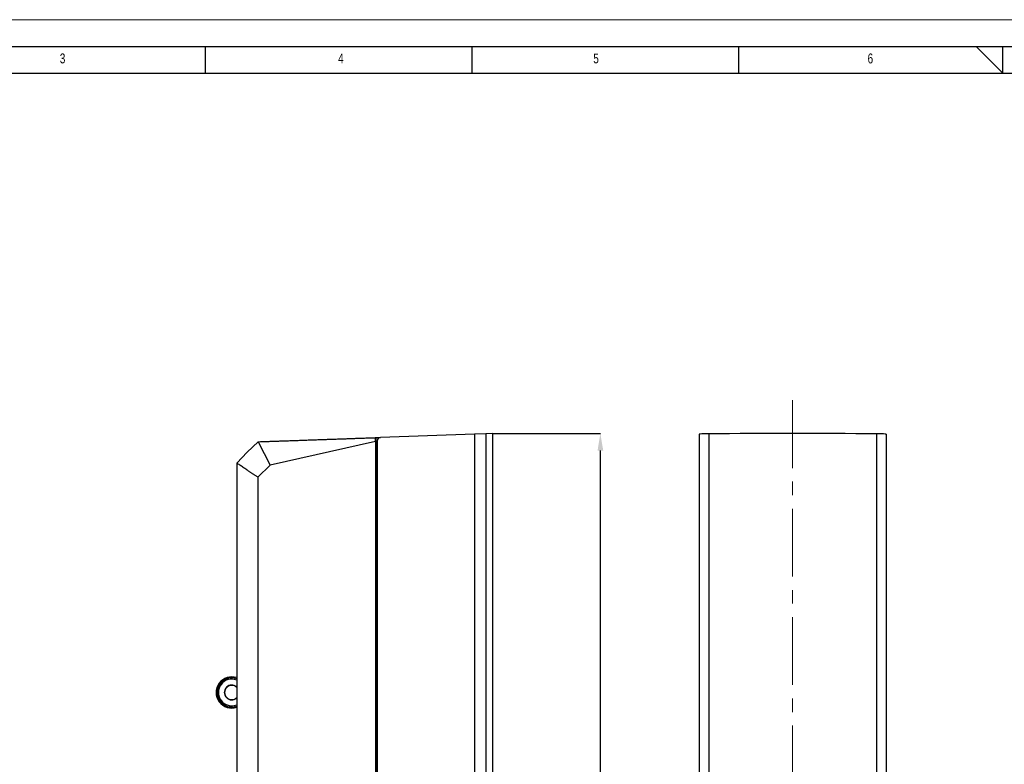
# Model space of a CAD drawing. Header units: millimetres. Extents: x 0 to 1262, y 0 to 420.
# Tile 63 of 99: x 785 to 969, y 281 to 420. Entities that reach past the tile are written whole.
import ezdxf

# ---------------------------------------------------------------- set-up
doc = ezdxf.new("R2010")
doc.units = ezdxf.units.MM
doc.header["$PDSIZE"] = -1
doc.linetypes.add('CENTERX2', pattern=[20.32, 12.7, -2.54, 2.54, -2.54])
doc.layers.add('FORMAT', color=7, linetype='Continuous')
doc.layers.add('SLD-0', color=7, linetype='Continuous')
doc.styles.add('SLDTEXTSTYLE0', font='TXT', dxfattribs={"width": 0.75})
doc.dimstyles.new('SLDDIMSTYLE3', dxfattribs={"dimtxt": 3.5, "dimasz": 3.2, "dimexe": 0, "dimexo": 0.0625, "dimgap": 0.875, "dimtad": 1, "dimdec": 1, "dimlfac": 3, "dimrnd": 1e-09, "dimzin": 4, "dimdsep": 46, "dimtxsty": 'SLDTEXTSTYLE0', "dimsah": 1, "dimcen": 0.09, "dimadec": 0, "dimazin": 1, "dimtfac": 1, "dimtdec": 1, "dimtofl": 0, "dimtmove": 0, "dimatfit": 3, "dimfxl": 1, "dimfrac": 2, "dimtolj": 1, "dimtzin": 12, "dimarcsym": 0})

# ---------------------------------------------------------------- blocks, each defined once
blk = doc.blocks.new('*D100')
at = {"layer": 'Defpoints', "color": 0, "transparency": 16777216}
for p in [(873.62, 342.47), (893.78, 342.47), (873.62, 149.13)]:
    blk.add_point(p, dxfattribs=at)
at = {"layer": 'SLD-0', "color": 0, "lineweight": -2, "transparency": 16777216}
for p, q in [((873.68, 342.47), (893.78, 342.47)), ((893.78, 152.33), (893.78, 339.27)), ((873.68, 149.13), (893.78, 149.13))]:
    blk.add_line(p, q, dxfattribs=at)
at = {"layer": 'SLD-0', "color": 0, "transparency": 16777216}
for points in [[(893.25, 339.27), (894.32, 339.27), (893.78, 342.47)], [(893.25, 152.33), (894.32, 152.33), (893.78, 149.13)]]:
    blk.add_solid(points, dxfattribs=at)
at = {"layer": 'SLD-0', "color": 0, "transparency": 16777216, "insert": (889.41, 245.8), "char_height": 3.5, "attachment_point": 2, "rotation": 90, "style": 'SLDTEXTSTYLE0'}
blk.add_mtext('\\A1;580.0 [22.83]', dxfattribs=at)

msp = doc.modelspace()

# ---------------------------------------------------------------- linework, layer by layer
at = {"color": 7, "linetype": 'Continuous', "lineweight": 18}
msp.add_line((667.745354, 420.000053), (1261.745354, 420.000053), dxfattribs=at)
at = {"color": 7, "linetype": 'Continuous', "lineweight": 25}
for p, q in [((851.657904, 341.700292), (851.668372, 341.700657)), ((851.668372, 341.700657), (852.592769, 341.732938)), ((851.668372, 341.700657), (851.668372, 340.032975)), ((870.200068, 342.347798), (852.592769, 341.732938)), ((872.286749, 342.420667), (870.200068, 342.347798)), ((870.200068, 342.347798), (870.200068, 149.253041)), ((873.616036, 342.467086), (872.286749, 342.420667)), ((872.286749, 342.420667), (872.286749, 149.180173)), ((873.616036, 182.691037), (873.616036, 342.467086)), ((912.323133, 342.347798), (912.323133, 149.253041)), ((914.084778, 342.420667), (914.084778, 149.180173)), ((945.561488, 342.420667), (945.561488, 149.180173)), ((947.323133, 342.347798), (947.323133, 149.253041)), ((829.616036, 340.930573), (831.858505, 336.520963)), ((851.616036, 340.957163), (831.858505, 336.520963)), ((851.616036, 340.957163), (851.616036, 150.643677)), ((851.668372, 340.032975), (851.949369, 340.042787)), ((851.673605, 340.033157), (851.673605, 151.567682)), ((851.949369, 341.066677), (851.949369, 150.534162)), ((825.616036, 336.930573), (825.616036, 154.670267)), ((829.604125, 334.26349), (831.858505, 336.520963)), ((829.604125, 334.26349), (829.604125, 157.33735))]:
    msp.add_line(p, q, dxfattribs=at)
at = {"color": 7, "linetype": 'Continuous', "lineweight": 25, "flags": 128}
msp.add_lwpolyline([(825.616036, 336.930573), (827.569298, 338.97731), (829.616036, 340.930573)], dxfattribs=at)
at = {"color": 7, "linetype": 'Continuous', "lineweight": 25}
for centre, radius, start, end in [((852.616036, 341.066677), 0.666667, 92, 180), ((824.687702, 293.960501), 2.928333, 71.51733984, 288.48266016), ((824.687702, 293.960501), 2.740584, 70.20014243, 289.79985757), ((824.687702, 293.960501), 2.500503, 68.20673733, 291.79326267), ((824.687702, 293.960501), 1.395833, 48.31194918, 311.68805082), ((824.687702, 293.960501), 1.333333, 45.87309007, 314.12690993)]:
    msp.add_arc(centre, radius, start, end, dxfattribs=at)
for centre, major_axis, start_param, end_param in [((914.439799, 342.347798), (2.116667, 0), 1.7393195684, 3.1415926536), ((929.823133, 339.190354), (93.833333, 0), 1.4022730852, 1.7393195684), ((945.206466, 342.347798), (2.116667, 0), 0, 1.4022730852)]:
    msp.add_ellipse(centre, major_axis=major_axis, ratio=0.0349207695, start_param=start_param, end_param=end_param, dxfattribs=at)
for points, knots in [([(829.616036, 340.930573), (829.91984, 340.941182), (830.527398, 340.962398), (831.439613, 340.994253), (832.352368, 341.026127), (833.265732, 341.058023), (834.179688, 341.089939), (835.094239, 341.121876), (836.009385, 341.153833), (836.925126, 341.185812), (837.841462, 341.217811), (838.758393, 341.249831), (839.675918, 341.281871), (840.594039, 341.313933), (841.512754, 341.346015), (842.432065, 341.378118), (843.35197, 341.410242), (844.27247, 341.442387), (845.193565, 341.474552), (846.115255, 341.506738), (847.03754, 341.538945), (847.96042, 341.571173), (848.883893, 341.603421), (849.807969, 341.63569), (850.732609, 341.66798), (851.349456, 341.68952), (851.657904, 341.700292)], [0, 0, 0, 0, 0.0416928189, 0.0833788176, 0.1250586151, 0.1667328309, 0.2084020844, 0.2500669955, 0.2917281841, 0.3333862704, 0.3750418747, 0.4166956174, 0.458348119, 0.5, 0.541651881, 0.5833043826, 0.6249581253, 0.6666137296, 0.7082718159, 0.7499330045, 0.7915979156, 0.8332671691, 0.8749413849, 0.9166211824, 0.9583071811, 1, 1, 1, 1]), ([(829.604125, 334.26349), (829.535567, 334.309339), (829.398955, 334.400698), (829.19638, 334.536165), (828.996494, 334.669834), (828.79941, 334.80163), (828.605101, 334.931572), (828.413576, 335.059657), (828.224833, 335.185885), (828.038871, 335.310256), (827.855688, 335.432769), (827.67528, 335.553426), (827.442903, 335.708835), (827.161285, 335.897162), (826.83389, 336.1161), (826.515659, 336.328916), (826.206743, 336.535512), (825.906598, 336.73625), (825.712503, 336.866057), (825.616036, 336.930573)], [0, 0, 0, 0, 0.0477348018, 0.0951178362, 0.1421496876, 0.1888309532, 0.2351622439, 0.2811441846, 0.3267774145, 0.3720625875, 0.4170003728, 0.4615914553, 0.5058365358, 0.5906422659, 0.6744623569, 0.7573023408, 0.8391679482, 0.9200651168, 1, 1, 1, 1])]:
    msp.add_open_spline(points, degree=3, knots=knots, dxfattribs=at)
msp.add_open_spline([(851.616036, 340.957163), (851.616431, 341.056916), (851.619174, 341.253674), (851.628692, 341.499003), (851.642197, 341.662302), (851.652669, 341.700109), (851.657904, 341.700292)], degree=3, dxfattribs=at)
at = {"layer": 'FORMAT'}
for p, q in [((682.745354, 415.000053), (1256.745354, 415.000053)), ((819.745354, 410.000053), (819.745354, 415.000053)), ((869.745354, 410.000053), (869.745354, 415.000053)), ((919.745354, 410.000053), (919.745354, 415.000053)), ((964.21395, 415.000053), (969.245354, 410.000053)), ((969.245354, 410.000053), (969.245354, 415.000053)), ((687.745354, 410.000053), (1251.745354, 410.000053))]:
    msp.add_line(p, q, dxfattribs=at)
at = {"layer": 'SLD-0', "color": 7, "linetype": 'CENTERX2', "lineweight": 18}
msp.add_line((929.823133, 348.704564), (929.823133, 142.003345), dxfattribs=at)

# ---------------------------------------------------------------- texts
at = {"layer": 'FORMAT', "char_height": 1.852083, "attachment_point": 1, "style": 'SLDTEXTSTYLE0'}
for s, insert in [('3', (792.458437, 413.668016)), ('4', (844.625712, 413.668016)), ('5', (892.458437, 413.668016)), ('6', (943.877335, 413.668016))]:
    msp.add_mtext(s, dxfattribs=dict(at, insert=insert))

# ---------------------------------------------------------------- dimensions: what is measured, and where the dimension line sits
at = {"layer": 'SLD-0', "color": 7}
dim = msp.add_linear_dim(base=(893.782648, 342.467086), p1=(873.616036, 149.133753), p2=(873.616036, 342.467086), angle=90, dimstyle='SLDDIMSTYLE3', dxfattribs=at)
dim.commit()
dim.dimension.update_dxf_attribs({"geometry": '*D100', "text_midpoint": (893.782648, 245.80042), "dimtype": 160})

doc.saveas('drawing.dxf')
